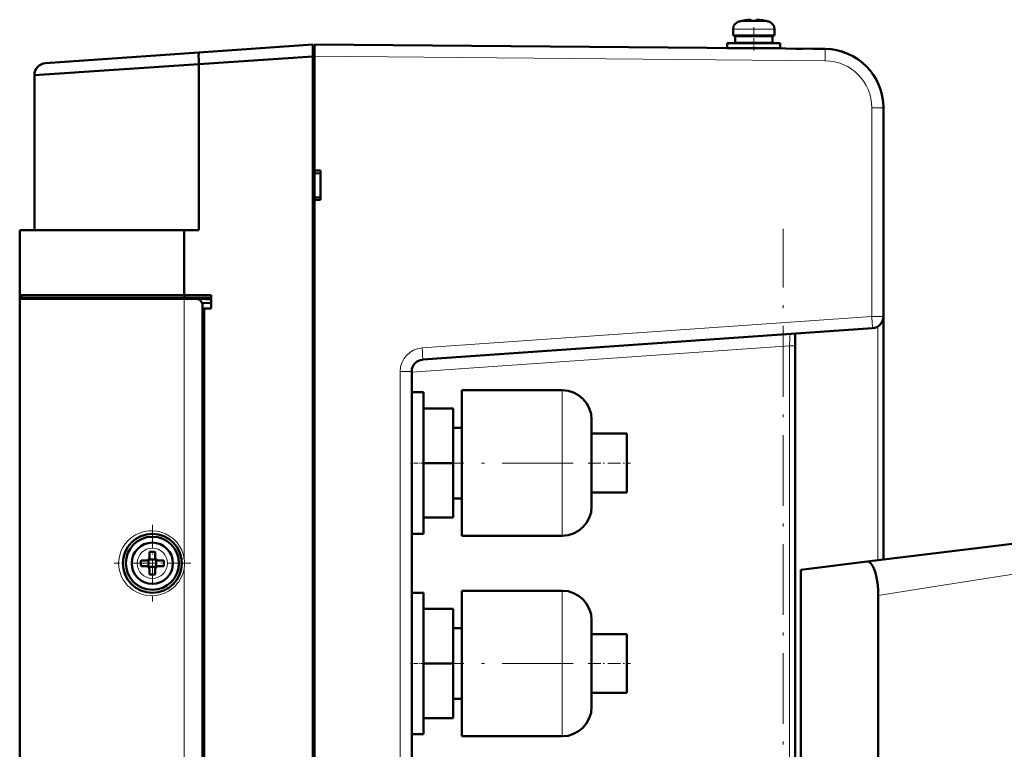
# Model space of a CAD drawing. Extents: x -2065 to 2446, y -2260 to 958.
# Tile 30 of 63: x -1792 to -1625, y 672 to 796. Entities that reach past the tile are written whole.
import ezdxf

# ---------------------------------------------------------------- set-up
doc = ezdxf.new("R2010")
doc.units = 0
doc.linetypes.add('DASHDOT', pattern=[18.5, 12, -3, 0.5, -3])

msp = doc.modelspace()

# ---------------------------------------------------------------- linework, layer by layer
at = {"color": 7, "lineweight": 18}
for p, q in [((-1669.64, 795.54), (-1668.94, 795.54)), ((-1668.94, 795.54), (-1667.07, 795.54)), ((-1667.07, 795.54), (-1665.19, 795.54)), ((-1665.19, 795.54), (-1664.5, 795.54)), ((-1670.57, 794.29), (-1669.62, 794.29)), ((-1669.62, 794.29), (-1667.07, 794.29)), ((-1667.07, 794.29), (-1664.52, 794.29)), ((-1664.52, 794.29), (-1663.57, 794.29)), ((-1654.98, 790.91), (-1654.97, 790.91)), ((-1654.98, 788.91), (-1741.57, 789.66)), ((-1645.07, 780.91), (-1647.05, 780.91)), ((-1647.05, 745.53), (-1647.05, 780.91)), ((-1763.66, 704.46), (-1763.66, 748.51)), ((-1723.33, 740.19), (-1647.05, 745.53)), ((-1647.05, 745.53), (-1647.05, 745.51)), ((-1647.05, 745.53), (-1645.45, 745.53)), ((-1645.45, 745.53), (-1645.07, 745.53)), ((-1646.02, 743.83), (-1646.02, 704.17)), ((-1661, 740.55), (-1725.07, 736.07)), ((-1660.07, 740.55), (-1661, 740.55)), ((-1661, 566.77), (-1661, 740.55)), ((-1727.05, 736.2), (-1725.07, 736.2)), ((-1727.05, 571.12), (-1727.05, 736.2)), ((-1699.57, 729.12), (-1699.57, 733.01)), ((-1699.57, 720.66), (-1699.57, 729.12)), ((-1699.57, 712.21), (-1699.57, 720.66)), ((-1699.57, 708.31), (-1699.57, 712.21)), ((-1763.66, 624.46), (-1763.66, 702.87)), ((-1637.82, 699.48), (-1617.57, 702.68)), ((-1699.57, 695.12), (-1699.57, 699.01)), ((-1645.96, 698.2), (-1637.82, 699.48)), ((-1699.57, 686.66), (-1699.57, 695.12)), ((-1699.57, 678.21), (-1699.57, 686.66)), ((-1699.57, 674.31), (-1699.57, 678.21))]:
    msp.add_line(p, q, dxfattribs=at)
at = {"color": 7, "lineweight": 50}
for p, q in [((-1668.99, 795.69), (-1669, 795.7)), ((-1668.07, 795.84), (-1667.89, 795.86)), ((-1667.82, 795.86), (-1667.74, 795.87)), ((-1667.82, 795.86), (-1667.74, 795.87)), ((-1667.57, 795.69), (-1667.57, 795.84)), ((-1666.57, 795.69), (-1666.57, 795.84)), ((-1666.55, 795.86), (-1666.51, 795.86)), ((-1665.14, 795.7), (-1665.15, 795.69)), ((-1670.57, 793.16), (-1670.57, 794.29)), ((-1663.57, 793.16), (-1663.57, 794.29)), ((-1663.57, 793.16), (-1663.57, 794.29)), ((-1761.16, 790.29), (-1741.87, 791.64)), ((-1761.16, 790.29), (-1741.87, 791.64)), ((-1741.87, 791.64), (-1741.87, 791.06)), ((-1741.87, 791.64), (-1741.87, 791.16)), ((-1741.87, 791.64), (-1741.87, 791.06)), ((-1741.57, 791.08), (-1741.57, 791.66)), ((-1654.98, 790.91), (-1741.57, 791.66)), ((-1671.57, 791.86), (-1667.07, 791.86)), ((-1671.57, 791.86), (-1671.57, 791.06)), ((-1667.07, 793.16), (-1670.57, 793.16)), ((-1667.07, 793.06), (-1670.22, 793.06)), ((-1670.22, 793.06), (-1670.22, 791.96)), ((-1667.07, 791.96), (-1670.22, 791.96)), ((-1669.07, 793.06), (-1669.07, 793.16)), ((-1669.07, 791.86), (-1669.07, 791.96)), ((-1667.07, 793.16), (-1663.57, 793.16)), ((-1667.07, 793.06), (-1663.92, 793.06)), ((-1667.07, 791.96), (-1663.92, 791.96)), ((-1662.57, 791.86), (-1667.07, 791.86)), ((-1665.07, 793.06), (-1665.07, 793.16)), ((-1665.07, 793.06), (-1665.07, 793.16)), ((-1665.07, 791.86), (-1665.07, 791.96)), ((-1665.07, 791.86), (-1665.07, 791.96)), ((-1663.92, 793.06), (-1663.92, 791.96)), ((-1663.92, 793.06), (-1663.92, 791.96)), ((-1662.57, 791.86), (-1662.57, 791.06)), ((-1662.57, 791.86), (-1662.57, 791.06)), ((-1787.21, 788.47), (-1761.16, 790.29)), ((-1787.21, 788.47), (-1761.16, 790.29)), ((-1741.87, 791.16), (-1741.57, 791.16)), ((-1741.87, 791.16), (-1741.57, 791.16)), ((-1741.87, 791.16), (-1741.87, 789.67)), ((-1741.87, 791.06), (-1741.87, 789.65)), ((-1741.87, 791.06), (-1741.87, 789.65)), ((-1741.57, 789.66), (-1741.57, 791.08)), ((-1671.57, 791.06), (-1667.07, 791.06)), ((-1669.07, 791.03), (-1669.07, 791.06)), ((-1662.57, 791.06), (-1667.07, 791.06)), ((-1665.07, 791), (-1665.07, 791.06)), ((-1665.07, 791), (-1665.07, 791.06)), ((-1658.79, 790.94), (-1659.96, 790.95)), ((-1654.98, 790.91), (-1657.01, 790.93)), ((-1789.07, 786.48), (-1761.16, 788.3)), ((-1789.07, 786.48), (-1761.16, 788.3)), ((-1761.16, 788.3), (-1741.87, 789.65)), ((-1761.16, 788.3), (-1741.87, 789.65)), ((-1761.16, 788.3), (-1761.16, 760.16)), ((-1761.16, 788.3), (-1761.16, 760.16)), ((-1741.87, 789.67), (-1741.57, 789.67)), ((-1741.87, 789.67), (-1741.87, 517.66)), ((-1741.87, 789.67), (-1741.57, 789.67)), ((-1741.87, 517.68), (-1741.87, 789.65)), ((-1741.87, 517.68), (-1741.87, 789.65)), ((-1741.57, 770.29), (-1741.57, 789.66)), ((-1789.07, 786.48), (-1789.07, 760.16)), ((-1789.07, 786.48), (-1789.07, 760.16)), ((-1645.07, 745.53), (-1645.07, 780.91)), ((-1645.07, 774.1), (-1645.07, 774.08)), ((-1741.57, 770.29), (-1740.57, 770.28)), ((-1741.57, 769.83), (-1741.57, 770.29)), ((-1741.57, 770.04), (-1741.57, 765.52)), ((-1741.57, 769.88), (-1741.57, 769.88)), ((-1740.57, 769.79), (-1741.57, 769.83)), ((-1741.57, 769.79), (-1741.57, 769.83)), ((-1740.57, 765.29), (-1740.57, 770.28)), ((-1741.57, 769.69), (-1741.57, 769.73)), ((-1741.57, 769.69), (-1741.57, 765.8)), ((-1741.57, 765.76), (-1741.57, 765.8)), ((-1740.57, 765.74), (-1741.57, 765.7)), ((-1741.57, 765.29), (-1741.57, 765.7)), ((-1741.57, 765.29), (-1740.57, 765.29)), ((-1741.57, 656.16), (-1741.57, 765.29)), ((-1791.57, 760.16), (-1763.66, 760.16)), ((-1763.66, 760.16), (-1791.57, 760.16)), ((-1791.57, 749.16), (-1791.57, 760.16)), ((-1791.57, 749.16), (-1791.57, 760.16)), ((-1763.66, 760.16), (-1761.16, 760.16)), ((-1763.66, 749.16), (-1763.66, 760.16)), ((-1763.66, 760.16), (-1761.16, 760.16)), ((-1763.66, 749.16), (-1763.66, 760.16)), ((-1763.66, 749.16), (-1791.57, 749.16)), ((-1791.57, 749.16), (-1763.66, 749.16)), ((-1791.57, 748.51), (-1791.57, 749.16)), ((-1791.27, 749.16), (-1791.57, 749.16)), ((-1791.57, 748.51), (-1791.57, 749.16)), ((-1763.66, 748.51), (-1791.57, 748.51)), ((-1791.57, 659.66), (-1791.57, 748.51)), ((-1791.27, 748.66), (-1791.27, 749.16)), ((-1763.64, 749.16), (-1791.27, 749.16)), ((-1791.27, 748.66), (-1791.27, 749.16)), ((-1791.27, 748.66), (-1788.41, 748.51)), ((-1791.27, 748.51), (-1791.27, 748.66)), ((-1791.27, 748.51), (-1791.27, 748.66)), ((-1791.27, 748.66), (-1763.64, 748.66)), ((-1791.27, 748.66), (-1763.64, 748.66)), ((-1791.27, 748.66), (-1788.41, 748.51)), ((-1791.27, 748.66), (-1788.41, 748.51)), ((-1763.66, 749.16), (-1759.07, 749.16)), ((-1763.66, 749.16), (-1759.07, 749.16)), ((-1761.53, 748.51), (-1763.66, 748.51)), ((-1763.64, 748.66), (-1763.64, 749.16)), ((-1763.64, 749.16), (-1759.07, 749.16)), ((-1763.64, 748.66), (-1763.64, 749.16)), ((-1759.07, 748.66), (-1763.64, 748.66)), ((-1759.07, 748.66), (-1763.64, 748.66)), ((-1763.64, 748.66), (-1759.07, 748.42)), ((-1763.64, 748.66), (-1759.07, 748.42)), ((-1759.07, 749.16), (-1759.07, 748.66)), ((-1759.07, 749.16), (-1759.07, 748.66)), ((-1759.07, 746.86), (-1759.07, 748.66)), ((-1759.07, 746.86), (-1759.07, 748.66)), ((-1760.66, 747.86), (-1759.07, 747.78)), ((-1760.66, 747.86), (-1759.07, 747.78)), ((-1760.57, 559.94), (-1760.57, 747.39)), ((-1760.27, 746.86), (-1760.57, 746.86)), ((-1760.27, 746.86), (-1760.57, 746.86)), ((-1760.57, 560.46), (-1760.57, 746.86)), ((-1760.57, 560.46), (-1760.57, 746.86)), ((-1759.07, 746.86), (-1760.27, 746.86)), ((-1760.27, 560.46), (-1760.27, 746.86)), ((-1759.07, 746.86), (-1760.27, 746.86)), ((-1760.27, 560.46), (-1760.27, 746.86)), ((-1645.07, 745.53), (-1645.07, 704.29)), ((-1723.21, 738.2), (-1646.93, 743.53)), ((-1660.98, 742.55), (-1660.64, 742.57)), ((-1660.07, 740.55), (-1660.07, 742.62)), ((-1660.07, 564.71), (-1660.07, 742.61)), ((-1660.07, 566.77), (-1660.07, 740.55)), ((-1725.07, 571.12), (-1725.07, 736.2)), ((-1725.07, 732.66), (-1725.07, 720.66)), ((-1723.07, 732.66), (-1725.07, 732.66)), ((-1723.07, 732.66), (-1723.07, 720.66)), ((-1716.57, 720.66), (-1716.57, 733.01)), ((-1716.57, 733.01), (-1699.57, 733.01)), ((-1718.07, 729.91), (-1723.07, 729.91)), ((-1718.07, 720.66), (-1718.07, 729.91)), ((-1716.57, 726.66), (-1718.07, 726.66)), ((-1694.57, 728.01), (-1694.57, 725.69)), ((-1694.57, 725.69), (-1694.57, 720.66)), ((-1694.57, 725.66), (-1688.57, 725.66)), ((-1688.57, 720.66), (-1688.57, 725.66)), ((-1725.07, 720.66), (-1725.07, 708.66)), ((-1718.07, 720.66), (-1723.07, 720.66)), ((-1723.07, 720.66), (-1723.07, 708.66)), ((-1718.07, 711.41), (-1718.07, 720.66)), ((-1716.57, 708.31), (-1716.57, 720.66)), ((-1694.57, 720.66), (-1694.57, 715.63)), ((-1688.57, 715.66), (-1688.57, 720.66)), ((-1694.57, 715.66), (-1688.57, 715.66)), ((-1694.57, 715.63), (-1694.57, 713.31)), ((-1716.57, 714.66), (-1718.07, 714.66)), ((-1718.07, 711.41), (-1723.07, 711.41)), ((-1723.07, 708.66), (-1725.07, 708.66)), ((-1716.57, 708.31), (-1699.57, 708.31)), ((-1647.82, 703.95), (-1617.57, 707.66)), ((-1769.57, 705.59), (-1769.57, 704.66)), ((-1768.57, 705.59), (-1768.57, 704.66)), ((-1770.99, 704.16), (-1770.07, 704.16)), ((-1770.99, 703.16), (-1770.07, 703.16)), ((-1769.7, 704.3), (-1769.71, 704.31)), ((-1768.43, 704.3), (-1769.7, 704.3)), ((-1769.7, 704.3), (-1769.7, 703.03)), ((-1768.43, 704.3), (-1768.42, 704.31)), ((-1768.43, 704.3), (-1768.43, 703.03)), ((-1767.15, 704.16), (-1768.07, 704.16)), ((-1767.15, 703.16), (-1768.07, 703.16)), ((-1659.07, 702.57), (-1647.82, 703.95)), ((-1769.7, 703.03), (-1769.71, 703.02)), ((-1769.7, 703.03), (-1768.43, 703.03)), ((-1769.57, 701.74), (-1769.57, 702.66)), ((-1768.57, 701.74), (-1768.57, 702.66)), ((-1768.43, 703.03), (-1768.42, 703.02)), ((-1659.07, 626.02), (-1659.07, 702.57)), ((-1725.07, 698.66), (-1725.07, 686.66)), ((-1723.07, 698.66), (-1725.07, 698.66)), ((-1723.07, 698.66), (-1723.07, 686.66)), ((-1716.57, 686.66), (-1716.57, 699.01)), ((-1716.57, 699.01), (-1699.57, 699.01)), ((-1645.96, 563.46), (-1645.96, 698.2)), ((-1718.07, 695.91), (-1723.07, 695.91)), ((-1718.07, 686.66), (-1718.07, 695.91)), ((-1694.57, 694.01), (-1694.57, 691.69)), ((-1716.57, 692.66), (-1718.07, 692.66)), ((-1694.57, 691.69), (-1694.57, 686.66)), ((-1694.57, 691.66), (-1688.57, 691.66)), ((-1688.57, 686.66), (-1688.57, 691.66)), ((-1725.07, 686.66), (-1725.07, 674.66)), ((-1718.07, 686.66), (-1723.07, 686.66)), ((-1723.07, 686.66), (-1723.07, 674.66)), ((-1718.07, 677.41), (-1718.07, 686.66)), ((-1716.57, 674.31), (-1716.57, 686.66)), ((-1694.57, 686.66), (-1694.57, 681.63)), ((-1688.57, 681.66), (-1688.57, 686.66)), ((-1694.57, 681.66), (-1688.57, 681.66)), ((-1694.57, 681.63), (-1694.57, 679.31)), ((-1716.57, 680.66), (-1718.07, 680.66)), ((-1718.07, 677.41), (-1723.07, 677.41)), ((-1723.07, 674.66), (-1725.07, 674.66)), ((-1716.57, 674.31), (-1699.57, 674.31))]:
    msp.add_line(p, q, dxfattribs=at)
at = {"color": 7, "linetype": 'DASHDOT', "lineweight": 18, "ltscale": 0.000732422}
msp.add_line((-1668.07, 795.84), (-1668.07, 795.87), dxfattribs=at)
at = {"color": 7, "linetype": 'DASHDOT', "lineweight": 18, "ltscale": 0.000744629}
msp.add_line((-1666.07, 795.87), (-1666.07, 795.84), dxfattribs=at)
at = {"color": 7, "linetype": 'DASHDOT', "lineweight": 18, "ltscale": 0.098895}
msp.add_line((-1667.07, 794.62), (-1667.07, 790.67), dxfattribs=at)
at = {"color": 7, "linetype": 'DASHDOT', "lineweight": 18}
for p, q in [((-1662.07, 546.92), (-1662.07, 760.4)), ((-1697.72, 720.66), (-1719.92, 720.66)), ((-1697.72, 686.66), (-1719.92, 686.66))]:
    msp.add_line(p, q, dxfattribs=at)
at = {"color": 7, "linetype": 'DASHDOT', "lineweight": 18, "ltscale": 0.060016}
for p, q in [((-1722.87, 720.66), (-1725.27, 720.66)), ((-1722.87, 686.66), (-1725.27, 686.66))]:
    msp.add_line(p, q, dxfattribs=at)
at = {"color": 7, "linetype": 'DASHDOT', "lineweight": 18, "ltscale": 0.179999}
for p, q in [((-1695.17, 720.66), (-1687.97, 720.66)), ((-1695.17, 686.66), (-1687.97, 686.66))]:
    msp.add_line(p, q, dxfattribs=at)
at = {"color": 7, "linetype": 'DASHDOT', "lineweight": 18, "ltscale": 0.325}
for p, q in [((-1769.07, 710.16), (-1769.07, 697.16)), ((-1762.57, 703.66), (-1775.57, 703.66))]:
    msp.add_line(p, q, dxfattribs=at)
at = {"color": 7, "lineweight": 50}
for points in [[(-1667.57, 795.84), (-1667.57, 795.85), (-1667.57, 795.85), (-1667.58, 795.85), (-1667.59, 795.86), (-1667.63, 795.86), (-1667.74, 795.87)], [(-1667.67, 795.87), (-1667.59, 795.86), (-1667.58, 795.85), (-1667.57, 795.85), (-1667.57, 795.85), (-1667.57, 795.84)], [(-1666.57, 795.84), (-1666.57, 795.85), (-1666.57, 795.85), (-1666.56, 795.85), (-1666.55, 795.86), (-1666.51, 795.86), (-1666.4, 795.87)], [(-1666.4, 795.87), (-1666.55, 795.86), (-1666.56, 795.85), (-1666.57, 795.85), (-1666.57, 795.85), (-1666.57, 795.84)], [(-1666.4, 795.87), (-1666.55, 795.86), (-1666.56, 795.85), (-1666.57, 795.85), (-1666.57, 795.85), (-1666.57, 795.84)], [(-1645.96, 698.2), (-1645.99, 699.29), (-1646.09, 700.33), (-1646.24, 701.25), (-1646.43, 702.02), (-1646.64, 702.67), (-1646.83, 703.08), (-1647.02, 703.41), (-1647.19, 703.63), (-1647.36, 703.8), (-1647.56, 703.92), (-1647.82, 703.95)]]:
    msp.add_lwpolyline(points, dxfattribs=at)
at = {"color": 7, "lineweight": 18}
for points in [[(-1654.98, 788.91), (-1654.98, 790.83), (-1654.98, 790.9), (-1654.98, 790.91), (-1654.98, 790.91)], [(-1661, 740.55), (-1660.97, 741.87), (-1660.97, 742.35), (-1660.99, 742.52), (-1660.99, 742.54), (-1660.99, 742.55), (-1661, 742.55), (-1661, 742.55)], [(-1769.2, 698.16), (-1769.98, 698.22), (-1770.75, 698.38), (-1771.56, 698.68), (-1772.3, 699.09), (-1772.76, 699.42), (-1773.32, 699.95), (-1773.69, 700.39), (-1774.01, 700.87), (-1774.28, 701.37), (-1774.49, 701.9), (-1774.65, 702.45), (-1774.75, 703.01), (-1774.79, 703.77), (-1774.72, 704.53), (-1774.54, 705.28), (-1774.34, 705.81), (-1774.09, 706.32), (-1773.67, 706.96), (-1773.16, 707.54), (-1772.58, 708.04), (-1771.92, 708.46), (-1771.25, 708.78), (-1770.72, 708.95), (-1770.18, 709.08), (-1769.69, 709.14), (-1769.2, 709.16)], [(-1769.2, 709.16), (-1768.39, 709.11), (-1767.99, 709.03), (-1767.41, 708.87), (-1766.86, 708.66), (-1766.15, 708.28), (-1765.5, 707.8), (-1764.93, 707.22), (-1764.45, 706.57), (-1764.08, 705.88), (-1763.83, 705.21), (-1763.66, 704.46)], [(-1763.66, 702.87), (-1763.75, 702.39), (-1763.89, 701.92), (-1764.11, 701.36), (-1764.59, 700.54), (-1764.84, 700.21), (-1765.28, 699.73), (-1765.77, 699.31), (-1766.31, 698.95), (-1767, 698.6), (-1767.69, 698.37), (-1768.44, 698.21), (-1769.2, 698.16)]]:
    msp.add_lwpolyline(points, dxfattribs=at)
at = {"color": 7, "lineweight": 50}
for radius in [5, 4.5, 3.5]:
    msp.add_circle((-1769.07, 703.66), radius, dxfattribs=at)
at = {"color": 7, "lineweight": 18}
msp.add_circle((-1769.07, 703.66), 2.57, dxfattribs=at)
at = {"color": 7, "lineweight": 50}
for centre, radius, start, end in [((-1669.27, 794.29), 1.3, 106.6015, 180), ((-1669.27, 794.29), 1.3, 106.6015, 180), ((-1667.07, 786.91), 9, 102.3778, 106.6015), ((-1667.07, 786.91), 8.99, 96.3897, 102.3492), ((-1667.07, 786.91), 8.99, 96.3891, 102.3499), ((-1667.65, 792.33), 3.54, 91.321, 96.7259), ((-1667.65, 792.33), 3.54, 91.321, 96.7259), ((-1667.07, 785.79), 9.91, 87.107, 92.8907), ((-1667.07, 785.8), 9.9, 87.1058, 92.8956), ((-1667.07, 785.8), 9.9, 87.1058, 90.0007), ((-1666.56, 795.84), 0.0106, 112.076, 170.5654), ((-1666.48, 792.33), 3.54, 83.2741, 88.679), ((-1666.48, 792.33), 3.54, 83.2784, 88.6832), ((-1667.07, 786.91), 8.99, 77.6508, 83.6103), ((-1667.07, 786.91), 8.99, 77.6508, 83.6103), ((-1667.07, 786.91), 8.99, 77.6508, 83.6103), ((-1667.07, 786.91), 9, 73.3984, 77.6222), ((-1667.07, 786.91), 9, 73.3984, 77.6222), ((-1664.87, 794.29), 1.3, 360, 73.3984), ((-1664.87, 794.29), 1.3, 360, 73.3984), ((-1661.07, 789.96), 1, 88.4105, 89.5), ((-1655.07, 780.91), 10, 0, 89.5), ((-1655.05, 780.97), 9.94, 69.6776, 73.5625), ((-1655.09, 780.85), 10.06, 69.7063, 72.1316), ((-1787.07, 786.48), 2, 94, 180), ((-1787.07, 786.48), 2, 94.0005, 180), ((-1761.81, 747.38), 1.24, 0.4875, 37.5321), ((-1647.07, 745.53), 2, 274, 360), ((-1723.07, 736.2), 2, 94, 180), ((-1699.57, 728.01), 5, 0, 90), ((-1699.57, 713.31), 5, 270, 360), ((-1769.07, 688.59), 17.01, 89.9932, 91.6779), ((-1769.07, 688.46), 17.14, 88.3285, 90.0004), ((-1753.99, 703.67), 17.01, 178.322, 180.0069), ((-1753.99, 703.66), 17.01, 179.9931, 181.678), ((-1770.07, 704.66), 0.5, 270, 0), ((-1770.07, 702.66), 0.5, 0, 90), ((-1768.07, 704.66), 0.5, 180, 270), ((-1768.07, 702.66), 0.5, 90, 180), ((-1784.27, 703.66), 17.13, 358.3286, 1.6729), ((-1769.07, 718.74), 17.01, 268.3221, 270.0068), ((-1769.07, 718.87), 17.14, 269.9996, 271.6715), ((-1699.57, 694.01), 5, 0, 90), ((-1699.57, 679.31), 5, 270, 360)]:
    msp.add_arc(centre, radius, start, end, dxfattribs=at)
at = {"color": 7, "lineweight": 18}
for centre, radius, start, end in [((-1655.05, 780.91), 8, 359.9985, 89.5014), ((-1799.47, 734.7), 152.8, 3.4571, 4.0555), ((-1652.98, 743.44), 6.06, 0.9151, 4.5623), ((-1723.05, 736.2), 4, 94.0226, 179.9782), ((-1761.83, 691.1), 13.48, 97.7881, 99.7669), ((-1769.1, 703.66), 5.5, 351.6851, 8.3149)]:
    msp.add_arc(centre, radius, start, end, dxfattribs=at)
at = {"color": 7, "lineweight": 50}
for centre, major_axis, ratio, start_param, end_param in [((-1761.02, 788.3), (0.14, -2), 0.069587, 3.141593, 4.707523), ((-1761.02, 788.3), (0.14, -2), 0.069587, 3.141599, 4.707523), ((-1761.02, 788.3), (-0.14, 2), 0.069587, 0, 0.135948), ((-1761.57, 747.26), (0.11, 1.25), 0.796344, 5.559527, 6.356367)]:
    msp.add_ellipse(centre, major_axis=major_axis, ratio=ratio, start_param=start_param, end_param=end_param, dxfattribs=at)
at = {"color": 7, "lineweight": 18}
for centre, major_axis, ratio, start_param, end_param in [((-1723.35, 740.19), (0.14, -2), 0.008705, 0, 1.570188), ((-1769.07, 709.16), (0, -0.5), 0.254238, 5.497634, 6.283103)]:
    msp.add_ellipse(centre, major_axis=major_axis, ratio=ratio, start_param=start_param, end_param=end_param, dxfattribs=at)

doc.saveas('drawing.dxf')
